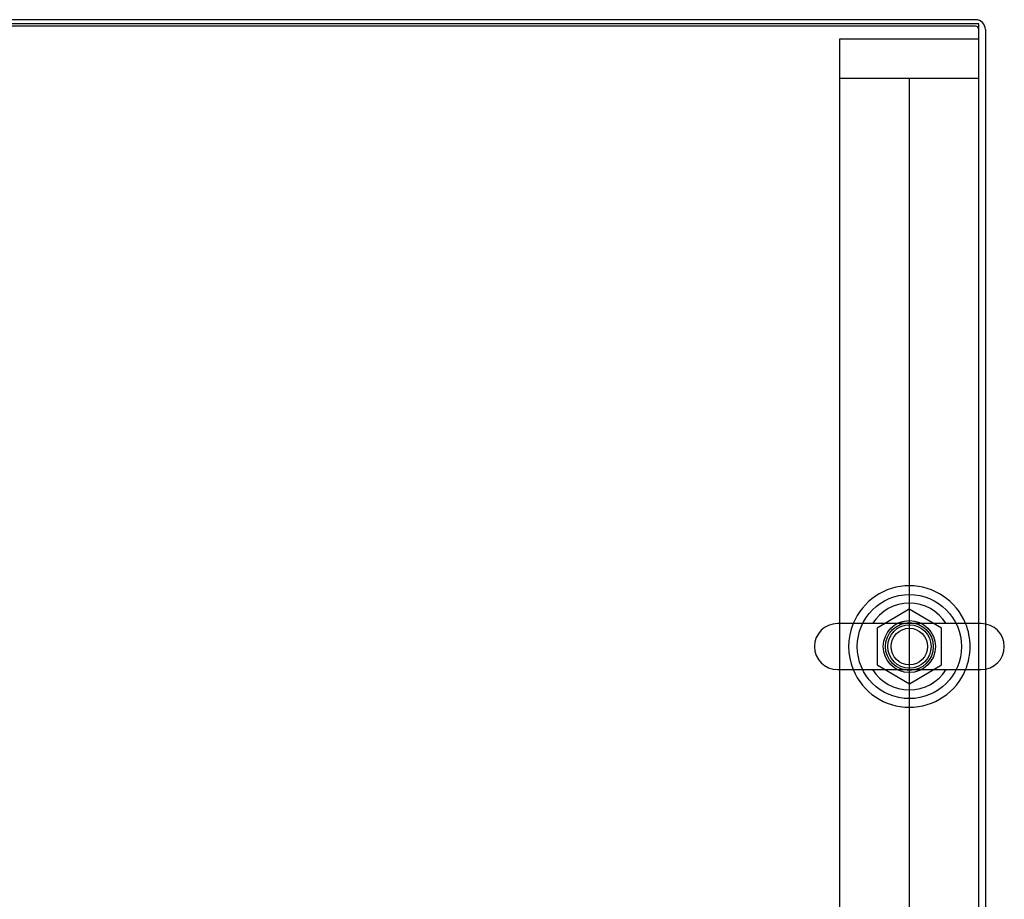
# Model space of a CAD drawing. Header units: inches. Extents: x 1 to 299, y -2 to 199.
# Tile 24 of 31: x 85 to 99, y 170 to 183. Entities that reach past the tile are written whole.
import ezdxf
from ezdxf.lldxf.tags import DXFTag

# ---------------------------------------------------------------- set-up
doc = ezdxf.new("R2010")
doc.units = ezdxf.units.IN
doc.header["$MEASUREMENT"] = 0
for name, color, linetype in [('COM41308', 7, 'Continuous'), ('COM42890-1', 7, 'Continuous'), ('COM53932-1', 7, 'Continuous'), ('COM71124-1', 7, 'Continuous'), ('Default', 7, 'Continuous'), ('NTS166905', 7, 'Continuous'), ('SCS00680', 7, 'Continuous'), ('WAF25362', 7, 'Continuous'), ('WAM254785', 7, 'Continuous')]:
    doc.layers.add(name, color=color, linetype=linetype)
tags = doc.linetypes.add('HIDDEN2', pattern=[0.1875, 0.125, -0.0625]).pattern_tags.tags
tags[6:7] = [DXFTag(74, 4), DXFTag(75, 0), DXFTag(340, '0'), DXFTag(46, 0.0), DXFTag(50, 0.0), DXFTag(44, 0.0), DXFTag(45, 0.0)]
tags[4:5] = [DXFTag(74, 4), DXFTag(75, 0), DXFTag(340, '0'), DXFTag(46, 0.0), DXFTag(50, 0.0), DXFTag(44, 0.0), DXFTag(45, 0.0)]

# ---------------------------------------------------------------- blocks, each defined once
blk = doc.blocks.new('SE1')
at = {"layer": 'COM41308', "color": 7, "linetype": 'HIDDEN2'}
for p, q in [((96.748, 182.264), (96.933, 182.264)), ((96.748, 164.764), (96.748, 182.264)), ((96.933, 182.264), (98.563, 182.264)), ((98.563, 182.264), (98.748, 182.264))]:
    blk.add_line(p, q, dxfattribs=at)
at = {"layer": 'COM42890-1', "color": 7, "linetype": 'HIDDEN2'}
for p, q in [((96.748, 181.699), (96.886, 181.699)), ((96.886, 181.699), (97.61, 181.699)), ((97.61, 181.699), (97.748, 181.699)), ((97.748, 165.324), (97.748, 181.699)), ((97.748, 181.699), (97.886, 181.699)), ((97.748, 165.324), (97.748, 181.699)), ((97.886, 181.699), (98.61, 181.699)), ((98.61, 181.699), (98.748, 181.699))]:
    blk.add_line(p, q, dxfattribs=at)
at = {"layer": 'COM53932-1', "color": 7, "linetype": 'Continuous'}
for p, q in [((98.748, 182.482), (73.878, 182.482)), ((98.748, 173.845), (98.748, 182.482)), ((98.748, 164.625), (98.748, 173.182))]:
    blk.add_line(p, q, dxfattribs=at)
at = {"layer": 'COM53932-1', "color": 7, "linetype": 'HIDDEN2'}
blk.add_line((98.748, 173.182), (98.748, 173.845), dxfattribs=at)
blk.add_circle((97.748, 173.514), 0.375, dxfattribs=at)
at = {"layer": 'COM71124-1', "color": 7, "linetype": 'Continuous'}
for p, q in [((98.7, 182.542), (73.926, 182.542)), ((98.843, 182.399), (98.843, 173.84)), ((98.843, 173.188), (98.843, 164.542))]:
    blk.add_line(p, q, dxfattribs=at)
at = {"layer": 'COM71124-1', "color": 7, "linetype": 'HIDDEN2'}
for p, q in [((98.7, 182.447), (73.926, 182.447)), ((98.843, 173.84), (98.843, 173.188))]:
    blk.add_line(p, q, dxfattribs=at)
at = {"layer": 'COM71124-1', "color": 7, "linetype": 'Continuous'}
blk.add_arc((98.7, 182.399), 0.143, 0, 90, dxfattribs=at)
at = {"layer": 'COM71124-1', "color": 7, "linetype": 'HIDDEN2'}
blk.add_arc((98.7, 182.399), 0.048, 0, 90, dxfattribs=at)
at = {"layer": 'NTS166905', "color": 7, "linetype": 'HIDDEN2'}
for p, q in [((97.744, 174.051), (97.283, 173.777)), ((98.213, 173.777), (97.744, 174.051)), ((97.283, 173.777), (97.283, 173.251)), ((98.213, 173.251), (98.213, 173.777)), ((97.283, 173.251), (97.748, 172.979)), ((97.748, 172.979), (98.213, 173.251))]:
    blk.add_line(p, q, dxfattribs=at)
blk.add_circle((97.748, 173.514), 0.263, dxfattribs=at)
at = {"layer": 'SCS00680', "color": 7, "linetype": 'Continuous'}
for p, q in [((98.784, 173.845), (96.712, 173.845)), ((96.712, 173.182), (98.784, 173.182))]:
    blk.add_line(p, q, dxfattribs=at)
for centre, radius, start, end in [((97.748, 173.514), 0.625, 32.0055, 147.9945), ((96.712, 173.514), 0.331, 90, 270), ((98.784, 173.514), 0.331, 270, 90), ((97.748, 173.514), 0.625, 212.0055, 327.9945)]:
    blk.add_arc(centre, radius, start, end, dxfattribs=at)
at = {"layer": 'WAF25362', "color": 7, "linetype": 'HIDDEN2'}
blk.add_circle((97.748, 173.514), 0.344, dxfattribs=at)
at = {"layer": 'WAF25362', "color": 7, "linetype": 'Continuous'}
for start, end in [(22.2452, 157.7548), (202.2452, 337.7548)]:
    blk.add_arc((97.748, 173.514), 0.875, start, end, dxfattribs=at)
at = {"layer": 'WAF25362', "color": 7, "linetype": 'HIDDEN2'}
for start, end in [(157.7548, 202.2452), (0, 22.2452), (337.7548, 0)]:
    blk.add_arc((97.748, 173.514), 0.875, start, end, dxfattribs=at)
at = {"layer": 'WAM254785', "color": 7, "linetype": 'HIDDEN2'}
for radius in [0.75, 0.312]:
    blk.add_circle((97.748, 173.514), radius, dxfattribs=at)

msp = doc.modelspace()

# ---------------------------------------------------------------- block references
at = {"layer": 'Default'}
msp.add_blockref('SE1', (0, 0), dxfattribs=at)

doc.saveas('drawing.dxf')
